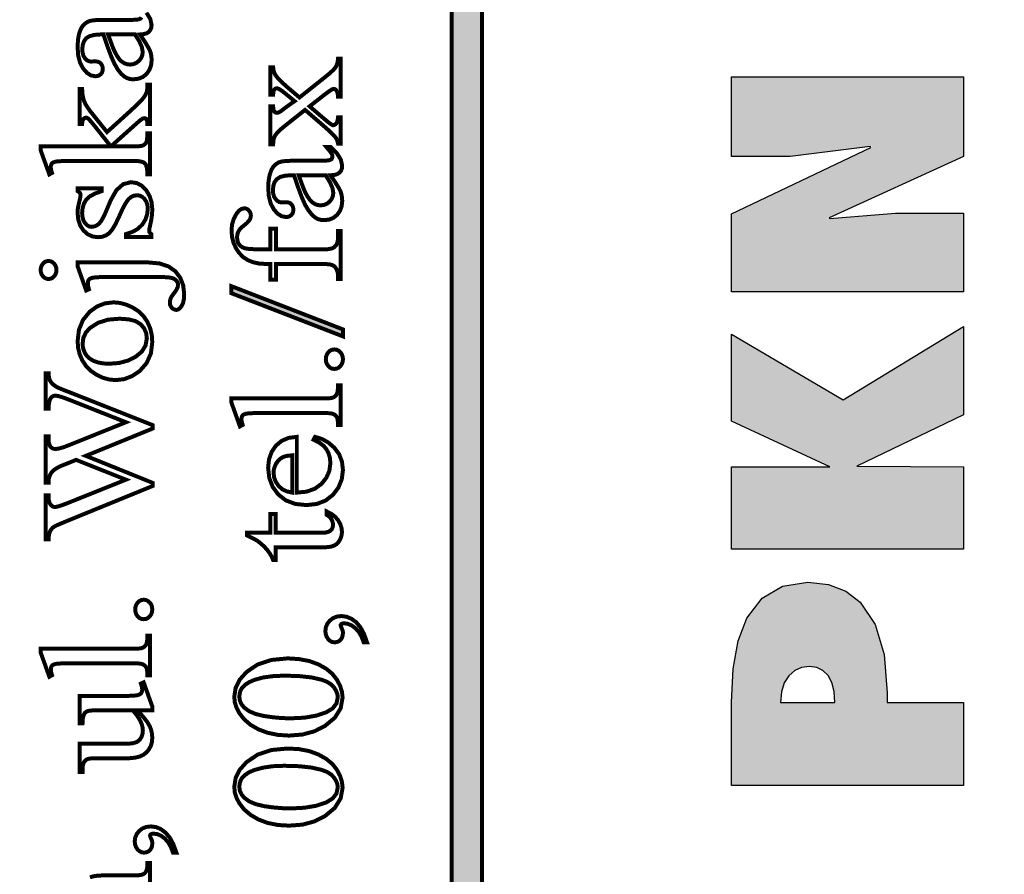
# Model space of a CAD drawing. Header units: millimetres. Extents: x 0 to 6566002, y 0 to 5716629.
# Tile 14 of 99: x 6563628 to 6563642, y 5716588 to 5716600. Entities that reach past the tile are written whole.
import ezdxf

# ---------------------------------------------------------------- set-up
doc = ezdxf.new("R2010")
doc.units = ezdxf.units.MM
doc.layers.add('mapa', color=7, linetype='Continuous')
doc.layers.add('Opisy', color=1, linetype='Continuous')
picture_1 = doc.add_image_def('image1.jpg', size_in_pixel=(4960, 7423))

# ---------------------------------------------------------------- blocks, each defined once
blk = doc.blocks.new('A$7E5A6C2138A')
at = {"linetype": 'Continuous'}
image = blk.add_image(picture_1, insert=(-57.558, -33.427), size_in_units=(202.959, 303.743), rotation=-90, dxfattribs=at)
image.dxf.flags = 7

msp = doc.modelspace()

# ---------------------------------------------------------------- hatches: boundary and pattern name
at = {"layer": 'Opisy', "linetype": 'ByBlock', "ltscale": 100}
h = msp.add_hatch(color=0, dxfattribs=at)
h.paths.add_polyline_path([(6563638.432, 5716589.538), (6563641.683, 5716589.538), (6563641.683, 5716590.702), (6563640.614, 5716590.702), (6563640.614, 5716590.78), (6563640.614, 5716590.838), (6563640.572, 5716591.372), (6563640.446, 5716591.796), (6563640.236, 5716592.109), (6563640.034, 5716592.263), (6563639.791, 5716592.356), (6563639.505, 5716592.387), (6563639.149, 5716592.33), (6563638.864, 5716592.162), (6563638.651, 5716591.882), (6563638.529, 5716591.566), (6563638.456, 5716591.173), (6563638.432, 5716590.702)])
h.paths.add_polyline_path([(6563639.122, 5716590.702), (6563639.134, 5716590.852), (6563639.172, 5716590.976), (6563639.236, 5716591.076), (6563639.319, 5716591.148), (6563639.416, 5716591.192), (6563639.527, 5716591.206), (6563639.629, 5716591.193), (6563639.715, 5716591.151), (6563639.786, 5716591.082), (6563639.838, 5716590.984), (6563639.87, 5716590.857), (6563639.881, 5716590.702)], flags=16)
h.paths.add_polyline_path([(6563638.432, 5716592.852), (6563641.683, 5716592.852), (6563641.683, 5716594.004), (6563640.191, 5716594.015), (6563641.683, 5716594.735), (6563641.683, 5716595.972), (6563639.997, 5716594.945), (6563638.432, 5716595.864), (6563638.432, 5716594.645), (6563639.812, 5716594.004), (6563638.432, 5716594.004)])
h.paths.add_polyline_path([(6563638.432, 5716596.455), (6563641.683, 5716596.455), (6563641.683, 5716597.561), (6563640.73, 5716597.561), (6563639.771, 5716597.478), (6563641.683, 5716598.355), (6563641.683, 5716599.467), (6563638.432, 5716599.467), (6563638.432, 5716598.355), (6563639.255, 5716598.355), (6563640.42, 5716598.497), (6563638.432, 5716597.55)])
h.paths.add_polyline_path([(6563639.125, 5716601.954), (6563639.548, 5716601.791), (6563640.049, 5716601.737), (6563640.537, 5716601.79), (6563640.955, 5716601.951), (6563641.303, 5716602.219), (6563641.543, 5716602.538), (6563641.687, 5716602.905), (6563641.735, 5716603.32), (6563641.67, 5716603.855), (6563641.478, 5716604.296), (6563641.157, 5716604.642), (6563640.82, 5716604.843), (6563640.431, 5716604.964), (6563639.988, 5716605.005), (6563639.528, 5716604.952), (6563639.135, 5716604.794), (6563638.809, 5716604.531), (6563638.566, 5716604.185), (6563638.42, 5716603.777), (6563638.371, 5716603.308), (6563638.417, 5716602.9), (6563638.553, 5716602.539), (6563638.781, 5716602.225)])
h.paths.add_polyline_path([(6563639.34, 5716603.081), (6563639.228, 5716603.21), (6563639.191, 5716603.376), (6563639.227, 5716603.537), (6563639.337, 5716603.664), (6563639.52, 5716603.757), (6563639.679, 5716603.798), (6563639.869, 5716603.822), (6563640.088, 5716603.83), (6563640.29, 5716603.821), (6563640.471, 5716603.793), (6563640.629, 5716603.745), (6563640.793, 5716603.655), (6563640.891, 5716603.536), (6563640.925, 5716603.382), (6563640.892, 5716603.222), (6563640.796, 5716603.099), (6563640.635, 5716603.008), (6563640.481, 5716602.96), (6563640.3, 5716602.932), (6563640.092, 5716602.923), (6563639.874, 5716602.93), (6563639.686, 5716602.953), (6563639.527, 5716602.991)], flags=16)
h.paths.add_polyline_path([(6563638.432, 5716605.561), (6563641.683, 5716605.561), (6563641.683, 5716606.713), (6563640.342, 5716606.713), (6563641.683, 5716607.354), (6563641.683, 5716608.608), (6563640.329, 5716607.74), (6563640.249, 5716607.95), (6563640.143, 5716608.119), (6563640.01, 5716608.247), (6563639.85, 5716608.337), (6563639.663, 5716608.391), (6563639.449, 5716608.409), (6563639.141, 5716608.365), (6563638.89, 5716608.233), (6563638.695, 5716608.012), (6563638.549, 5716607.677), (6563638.461, 5716607.233), (6563638.432, 5716606.679)])
h.paths.add_polyline_path([(6563639.13, 5716606.713), (6563639.142, 5716606.87), (6563639.178, 5716607.003), (6563639.238, 5716607.11), (6563639.318, 5716607.189), (6563639.414, 5716607.236), (6563639.527, 5716607.252), (6563639.64, 5716607.237), (6563639.738, 5716607.191), (6563639.82, 5716607.115), (6563639.882, 5716607.01), (6563639.92, 5716606.876), (6563639.932, 5716606.713)], flags=16)
h.paths.add_polyline_path([(6563638.432, 5716608.988), (6563641.683, 5716608.988), (6563641.683, 5716611.013), (6563640.915, 5716611.013), (6563640.915, 5716610.14), (6563638.432, 5716610.14)])
h.paths.add_polyline_path([(6563638.423, 5716611.479), (6563641.683, 5716611.479), (6563641.683, 5716613.623), (6563640.915, 5716613.623), (6563640.915, 5716612.63), (6563640.42, 5716612.63), (6563640.42, 5716613.527), (6563639.652, 5716613.527), (6563639.652, 5716612.63), (6563639.199, 5716612.63), (6563639.199, 5716613.623), (6563638.423, 5716613.623)])
h.paths.add_polyline_path([(6563638.432, 5716614.304), (6563641.683, 5716614.304), (6563641.683, 5716615.41), (6563640.73, 5716615.41), (6563639.771, 5716615.327), (6563641.683, 5716616.205), (6563641.683, 5716617.317), (6563638.432, 5716617.317), (6563638.432, 5716616.205), (6563639.255, 5716616.205), (6563640.42, 5716616.346), (6563638.432, 5716615.399)])

# ---------------------------------------------------------------- linework, layer by layer
at = {"color": 0, "linetype": 'Continuous', "const_width": 0.0559}
for points in [[(6563634.937, 5716553.827), (6563634.937, 5716626.706), (6563634.513, 5716626.706), (6563634.513, 5716553.827)], [(6563630.078, 5716600.063), (6563629.701, 5716600.063), (6563629.741, 5716599.954), (6563629.771, 5716599.873), (6563629.793, 5716599.823), (6563629.825, 5716599.764), (6563629.858, 5716599.717), (6563629.892, 5716599.683), (6563629.928, 5716599.66), (6563629.966, 5716599.646), (6563630.006, 5716599.641), (6563630.054, 5716599.647), (6563630.097, 5716599.665), (6563630.134, 5716599.694), (6563630.163, 5716599.731), (6563630.18, 5716599.772), (6563630.186, 5716599.816), (6563630.174, 5716599.886), (6563630.138, 5716599.968)], [(6563631.973, 5716598.525), (6563631.973, 5716599.056), (6563632.013, 5716599.056), (6563632.015, 5716599.026), (6563632.02, 5716599.003), (6563632.028, 5716598.985), (6563632.039, 5716598.974), (6563632.052, 5716598.967), (6563632.068, 5716598.965), (6563632.088, 5716598.97), (6563632.115, 5716598.984), (6563632.148, 5716599.008), (6563632.161, 5716599.019), (6563632.179, 5716599.032), (6563632.201, 5716599.049), (6563632.314, 5716599.129), (6563632.201, 5716599.221), (6563632.139, 5716599.271), (6563632.094, 5716599.3), (6563632.067, 5716599.31), (6563632.053, 5716599.308), (6563632.04, 5716599.301), (6563632.029, 5716599.29), (6563632.02, 5716599.273), (6563632.015, 5716599.25), (6563632.013, 5716599.221), (6563631.973, 5716599.221), (6563631.973, 5716599.604), (6563632.013, 5716599.604), (6563632.018, 5716599.566), (6563632.027, 5716599.531), (6563632.042, 5716599.499), (6563632.076, 5716599.454), (6563632.129, 5716599.399), (6563632.201, 5716599.334), (6563632.382, 5716599.18), (6563632.735, 5716599.461), (6563632.811, 5716599.523), (6563632.863, 5716599.573), (6563632.892, 5716599.609), (6563632.907, 5716599.641), (6563632.917, 5716599.68), (6563632.922, 5716599.724), (6563632.96, 5716599.724), (6563632.96, 5716599.191), (6563632.922, 5716599.191), (6563632.919, 5716599.225), (6563632.912, 5716599.254), (6563632.9, 5716599.277), (6563632.889, 5716599.29), (6563632.876, 5716599.298), (6563632.86, 5716599.301), (6563632.835, 5716599.292), (6563632.794, 5716599.265), (6563632.735, 5716599.221), (6563632.524, 5716599.056), (6563632.735, 5716598.875), (6563632.792, 5716598.828), (6563632.83, 5716598.801), (6563632.852, 5716598.791), (6563632.868, 5716598.794), (6563632.884, 5716598.804), (6563632.899, 5716598.819), (6563632.911, 5716598.841), (6563632.918, 5716598.868), (6563632.922, 5716598.902), (6563632.96, 5716598.902), (6563632.96, 5716598.534), (6563632.922, 5716598.534), (6563632.916, 5716598.562), (6563632.907, 5716598.588), (6563632.895, 5716598.611), (6563632.863, 5716598.649), (6563632.81, 5716598.702), (6563632.735, 5716598.769), (6563632.46, 5716599.006), (6563632.189, 5716598.791), (6563632.121, 5716598.735), (6563632.072, 5716598.688), (6563632.043, 5716598.65), (6563632.026, 5716598.614), (6563632.016, 5716598.572), (6563632.013, 5716598.525)], [(6563628.757, 5716598.494), (6563629.74, 5716598.494), (6563629.511, 5716598.782), (6563629.468, 5716598.834), (6563629.437, 5716598.87), (6563629.418, 5716598.888), (6563629.409, 5716598.893), (6563629.401, 5716598.896), (6563629.392, 5716598.897), (6563629.379, 5716598.895), (6563629.366, 5716598.888), (6563629.355, 5716598.877), (6563629.346, 5716598.861), (6563629.34, 5716598.838), (6563629.337, 5716598.81), (6563629.303, 5716598.81), (6563629.303, 5716599.301), (6563629.337, 5716599.301), (6563629.341, 5716599.237), (6563629.35, 5716599.181), (6563629.364, 5716599.133), (6563629.385, 5716599.086), (6563629.415, 5716599.037), (6563629.453, 5716598.985), (6563629.686, 5716598.695), (6563630.006, 5716598.985), (6563630.084, 5716599.057), (6563630.14, 5716599.111), (6563630.175, 5716599.148), (6563630.205, 5716599.186), (6563630.226, 5716599.22), (6563630.24, 5716599.251), (6563630.247, 5716599.277), (6563630.25, 5716599.313), (6563630.251, 5716599.359), (6563630.29, 5716599.359), (6563630.29, 5716598.81), (6563630.251, 5716598.81), (6563630.25, 5716598.838), (6563630.245, 5716598.859), (6563630.239, 5716598.874), (6563630.23, 5716598.883), (6563630.22, 5716598.888), (6563630.207, 5716598.89), (6563630.187, 5716598.885), (6563630.161, 5716598.868), (6563630.128, 5716598.841), (6563629.74, 5716598.494), (6563630.068, 5716598.494), (6563630.125, 5716598.496), (6563630.167, 5716598.501), (6563630.194, 5716598.51), (6563630.212, 5716598.521), (6563630.227, 5716598.536), (6563630.237, 5716598.554), (6563630.245, 5716598.58), (6563630.249, 5716598.621), (6563630.251, 5716598.677), (6563630.29, 5716598.677), (6563630.29, 5716598.102), (6563630.251, 5716598.102), (6563630.249, 5716598.155), (6563630.243, 5716598.198), (6563630.233, 5716598.232), (6563630.224, 5716598.248), (6563630.211, 5716598.261), (6563630.196, 5716598.271), (6563630.167, 5716598.281), (6563630.126, 5716598.288), (6563630.073, 5716598.29), (6563629.175, 5716598.29), (6563629.075, 5716598.289), (6563629.005, 5716598.286), (6563628.965, 5716598.281), (6563628.942, 5716598.274), (6563628.924, 5716598.265), (6563628.912, 5716598.253), (6563628.904, 5716598.238), (6563628.899, 5716598.221), (6563628.898, 5716598.201), (6563628.9, 5716598.181), (6563628.906, 5716598.155), (6563628.916, 5716598.123), (6563628.878, 5716598.102), (6563628.757, 5716598.438)], [(6563632.818, 5716598.09), (6563632.885, 5716597.988), (6563632.931, 5716597.915), (6563632.954, 5716597.871), (6563632.969, 5716597.826), (6563632.978, 5716597.779), (6563632.981, 5716597.73), (6563632.973, 5716597.656), (6563632.95, 5716597.592), (6563632.911, 5716597.537), (6563632.859, 5716597.494), (6563632.798, 5716597.469), (6563632.726, 5716597.461), (6563632.68, 5716597.465), (6563632.639, 5716597.477), (6563632.601, 5716597.498), (6563632.554, 5716597.54), (6563632.508, 5716597.598), (6563632.463, 5716597.673), (6563632.417, 5716597.775), (6563632.365, 5716597.914), (6563632.306, 5716598.09), (6563632.267, 5716598.09), (6563632.179, 5716598.084), (6563632.112, 5716598.066), (6563632.065, 5716598.036), (6563632.034, 5716597.995), (6563632.016, 5716597.943), (6563632.01, 5716597.88), (6563632.014, 5716597.832), (6563632.026, 5716597.791), (6563632.047, 5716597.757), (6563632.072, 5716597.731), (6563632.1, 5716597.715), (6563632.13, 5716597.71), (6563632.193, 5716597.713), (6563632.224, 5716597.709), (6563632.249, 5716597.7), (6563632.269, 5716597.683), (6563632.284, 5716597.662), (6563632.293, 5716597.637), (6563632.296, 5716597.608), (6563632.293, 5716597.579), (6563632.284, 5716597.554), (6563632.268, 5716597.533), (6563632.247, 5716597.517), (6563632.222, 5716597.507), (6563632.192, 5716597.504), (6563632.132, 5716597.516), (6563632.075, 5716597.552), (6563632.022, 5716597.612), (6563631.979, 5716597.694), (6563631.953, 5716597.796), (6563631.944, 5716597.917), (6563631.949, 5716598.011), (6563631.964, 5716598.093), (6563631.988, 5716598.164), (6563632.015, 5716598.208), (6563632.05, 5716598.244), (6563632.093, 5716598.271), (6563632.135, 5716598.283), (6563632.198, 5716598.291), (6563632.282, 5716598.293), (6563632.618, 5716598.293), (6563632.7, 5716598.294), (6563632.757, 5716598.296), (6563632.791, 5716598.299), (6563632.81, 5716598.304), (6563632.824, 5716598.311), (6563632.833, 5716598.319), (6563632.839, 5716598.33), (6563632.843, 5716598.341), (6563632.844, 5716598.352), (6563632.843, 5716598.365), (6563632.841, 5716598.376), (6563632.836, 5716598.387), (6563632.822, 5716598.409), (6563632.795, 5716598.443), (6563632.758, 5716598.487), (6563632.818, 5716598.487), (6563632.908, 5716598.396), (6563632.962, 5716598.308), (6563632.98, 5716598.223), (6563632.976, 5716598.185), (6563632.964, 5716598.153), (6563632.943, 5716598.127), (6563632.913, 5716598.107), (6563632.871, 5716598.094)], [(6563632.748, 5716598.09), (6563632.372, 5716598.09), (6563632.411, 5716597.98), (6563632.441, 5716597.9), (6563632.463, 5716597.849), (6563632.496, 5716597.79), (6563632.529, 5716597.744), (6563632.563, 5716597.71), (6563632.598, 5716597.687), (6563632.636, 5716597.673), (6563632.676, 5716597.668), (6563632.725, 5716597.674), (6563632.768, 5716597.692), (6563632.805, 5716597.721), (6563632.833, 5716597.758), (6563632.85, 5716597.799), (6563632.856, 5716597.843), (6563632.844, 5716597.912), (6563632.808, 5716597.994)], [(6563629.274, 5716597.907), (6563629.61, 5716597.907), (6563629.61, 5716597.867), (6563629.516, 5716597.833), (6563629.444, 5716597.793), (6563629.394, 5716597.747), (6563629.363, 5716597.693), (6563629.344, 5716597.631), (6563629.337, 5716597.56), (6563629.342, 5716597.506), (6563629.355, 5716597.459), (6563629.377, 5716597.42), (6563629.405, 5716597.391), (6563629.434, 5716597.373), (6563629.466, 5716597.367), (6563629.504, 5716597.372), (6563629.538, 5716597.385), (6563629.569, 5716597.407), (6563629.599, 5716597.441), (6563629.63, 5716597.493), (6563629.663, 5716597.562), (6563629.739, 5716597.742), (6563629.818, 5716597.881), (6563629.912, 5716597.965), (6563630.021, 5716597.993), (6563630.105, 5716597.98), (6563630.177, 5716597.941), (6563630.238, 5716597.876), (6563630.284, 5716597.795), (6563630.311, 5716597.708), (6563630.32, 5716597.615), (6563630.317, 5716597.543), (6563630.306, 5716597.464), (6563630.288, 5716597.378), (6563630.282, 5716597.353), (6563630.278, 5716597.331), (6563630.277, 5716597.312), (6563630.28, 5716597.294), (6563630.29, 5716597.279), (6563630.305, 5716597.267), (6563630.305, 5716597.227), (6563629.953, 5716597.227), (6563629.953, 5716597.267), (6563630.045, 5716597.297), (6563630.121, 5716597.341), (6563630.18, 5716597.399), (6563630.223, 5716597.467), (6563630.248, 5716597.54), (6563630.257, 5716597.617), (6563630.252, 5716597.671), (6563630.237, 5716597.717), (6563630.213, 5716597.756), (6563630.182, 5716597.786), (6563630.147, 5716597.804), (6563630.108, 5716597.81), (6563630.061, 5716597.803), (6563630.019, 5716597.783), (6563629.983, 5716597.75), (6563629.946, 5716597.697), (6563629.903, 5716597.618), (6563629.855, 5716597.511), (6563629.805, 5716597.406), (6563629.758, 5716597.328), (6563629.715, 5716597.277), (6563629.67, 5716597.247), (6563629.618, 5716597.228), (6563629.559, 5716597.222), (6563629.483, 5716597.232), (6563629.415, 5716597.264), (6563629.356, 5716597.317), (6563629.31, 5716597.387), (6563629.283, 5716597.47), (6563629.274, 5716597.564), (6563629.276, 5716597.612), (6563629.285, 5716597.666), (6563629.299, 5716597.726), (6563629.308, 5716597.763), (6563629.313, 5716597.791), (6563629.315, 5716597.81), (6563629.314, 5716597.822), (6563629.311, 5716597.833), (6563629.307, 5716597.841), (6563629.3, 5716597.849), (6563629.289, 5716597.857), (6563629.274, 5716597.867)], [(6563632.051, 5716597.05), (6563632.7, 5716597.05), (6563632.78, 5716597.054), (6563632.839, 5716597.065), (6563632.874, 5716597.085), (6563632.901, 5716597.118), (6563632.917, 5716597.159), (6563632.922, 5716597.207), (6563632.922, 5716597.309), (6563632.96, 5716597.309), (6563632.96, 5716596.635), (6563632.922, 5716596.635), (6563632.922, 5716596.685), (6563632.919, 5716596.717), (6563632.912, 5716596.747), (6563632.9, 5716596.775), (6563632.884, 5716596.799), (6563632.865, 5716596.818), (6563632.842, 5716596.831), (6563632.81, 5716596.84), (6563632.762, 5716596.845), (6563632.7, 5716596.847), (6563632.051, 5716596.847), (6563632.051, 5716596.627), (6563631.973, 5716596.627), (6563631.973, 5716596.847), (6563631.909, 5716596.847), (6563631.815, 5716596.853), (6563631.732, 5716596.871), (6563631.658, 5716596.901), (6563631.594, 5716596.943), (6563631.539, 5716596.999), (6563631.493, 5716597.067), (6563631.458, 5716597.144), (6563631.437, 5716597.228), (6563631.43, 5716597.318), (6563631.438, 5716597.402), (6563631.462, 5716597.481), (6563631.503, 5716597.556), (6563631.537, 5716597.596), (6563631.573, 5716597.619), (6563631.612, 5716597.627), (6563631.633, 5716597.624), (6563631.654, 5716597.613), (6563631.673, 5716597.595), (6563631.689, 5716597.573), (6563631.698, 5716597.55), (6563631.701, 5716597.526), (6563631.7, 5716597.507), (6563631.694, 5716597.487), (6563631.684, 5716597.466), (6563631.667, 5716597.444), (6563631.642, 5716597.418), (6563631.607, 5716597.389), (6563631.572, 5716597.36), (6563631.546, 5716597.332), (6563631.528, 5716597.305), (6563631.517, 5716597.279), (6563631.51, 5716597.251), (6563631.508, 5716597.22), (6563631.511, 5716597.185), (6563631.519, 5716597.152), (6563631.534, 5716597.124), (6563631.555, 5716597.1), (6563631.582, 5716597.081), (6563631.616, 5716597.067), (6563631.672, 5716597.058), (6563631.768, 5716597.052), (6563631.902, 5716597.05), (6563631.973, 5716597.05), (6563631.973, 5716597.341), (6563632.051, 5716597.341)], [(6563628.756, 5716596.762), (6563628.76, 5716596.795), (6563628.771, 5716596.825), (6563628.789, 5716596.852), (6563628.812, 5716596.873), (6563628.838, 5716596.885), (6563628.867, 5716596.889), (6563628.896, 5716596.885), (6563628.922, 5716596.873), (6563628.945, 5716596.852), (6563628.963, 5716596.825), (6563628.974, 5716596.795), (6563628.977, 5716596.762), (6563628.974, 5716596.729), (6563628.963, 5716596.699), (6563628.945, 5716596.673), (6563628.922, 5716596.653), (6563628.896, 5716596.64), (6563628.867, 5716596.636), (6563628.838, 5716596.64), (6563628.812, 5716596.653), (6563628.789, 5716596.673), (6563628.771, 5716596.699), (6563628.76, 5716596.729)], [(6563629.274, 5716596.868), (6563630.267, 5716596.868), (6563630.422, 5716596.854), (6563630.547, 5716596.813), (6563630.644, 5716596.744), (6563630.712, 5716596.654), (6563630.753, 5716596.547), (6563630.767, 5716596.424), (6563630.763, 5716596.356), (6563630.751, 5716596.3), (6563630.731, 5716596.258), (6563630.707, 5716596.227), (6563630.682, 5716596.209), (6563630.658, 5716596.203), (6563630.634, 5716596.207), (6563630.612, 5716596.217), (6563630.593, 5716596.234), (6563630.578, 5716596.255), (6563630.569, 5716596.278), (6563630.566, 5716596.304), (6563630.568, 5716596.326), (6563630.572, 5716596.348), (6563630.58, 5716596.37), (6563630.589, 5716596.388), (6563630.608, 5716596.415), (6563630.634, 5716596.45), (6563630.66, 5716596.488), (6563630.676, 5716596.522), (6563630.681, 5716596.551), (6563630.679, 5716596.571), (6563630.672, 5716596.59), (6563630.661, 5716596.609), (6563630.645, 5716596.626), (6563630.623, 5716596.64), (6563630.595, 5716596.651), (6563630.551, 5716596.658), (6563630.484, 5716596.663), (6563630.391, 5716596.664), (6563629.689, 5716596.664), (6563629.593, 5716596.663), (6563629.523, 5716596.659), (6563629.48, 5716596.653), (6563629.458, 5716596.646), (6563629.442, 5716596.637), (6563629.431, 5716596.626), (6563629.423, 5716596.612), (6563629.419, 5716596.596), (6563629.417, 5716596.576), (6563629.419, 5716596.551), (6563629.424, 5716596.523), (6563629.433, 5716596.492), (6563629.394, 5716596.475), (6563629.274, 5716596.815)], [(6563631.428, 5716596.536), (6563632.991, 5716595.93), (6563632.991, 5716595.832), (6563631.428, 5716596.437)], [(6563629.274, 5716595.765), (6563629.293, 5716595.925), (6563629.349, 5716596.062), (6563629.444, 5716596.178), (6563629.546, 5716596.251), (6563629.657, 5716596.295), (6563629.778, 5716596.309), (6563629.867, 5716596.301), (6563629.956, 5716596.277), (6563630.047, 5716596.236), (6563630.13, 5716596.182), (6563630.198, 5716596.115), (6563630.251, 5716596.036), (6563630.29, 5716595.948), (6563630.313, 5716595.853), (6563630.32, 5716595.752), (6563630.301, 5716595.593), (6563630.241, 5716595.458), (6563630.143, 5716595.346), (6563630.038, 5716595.276), (6563629.926, 5716595.233), (6563629.806, 5716595.219), (6563629.716, 5716595.228), (6563629.626, 5716595.253), (6563629.536, 5716595.296), (6563629.455, 5716595.353), (6563629.389, 5716595.421), (6563629.338, 5716595.499), (6563629.302, 5716595.584), (6563629.281, 5716595.673)], [(6563629.344, 5716595.727), (6563629.348, 5716595.684), (6563629.359, 5716595.64), (6563629.378, 5716595.596), (6563629.406, 5716595.555), (6563629.446, 5716595.519), (6563629.497, 5716595.489), (6563629.559, 5716595.467), (6563629.632, 5716595.453), (6563629.715, 5716595.449), (6563629.853, 5716595.459), (6563629.977, 5716595.492), (6563630.087, 5716595.547), (6563630.174, 5716595.619), (6563630.226, 5716595.705), (6563630.244, 5716595.805), (6563630.234, 5716595.88), (6563630.205, 5716595.946), (6563630.158, 5716596.002), (6563630.086, 5716596.046), (6563629.987, 5716596.071), (6563629.861, 5716596.08), (6563629.698, 5716596.066), (6563629.56, 5716596.022), (6563629.447, 5716595.95), (6563629.39, 5716595.887), (6563629.355, 5716595.812)], [(6563632.751, 5716595.512), (6563632.755, 5716595.549), (6563632.767, 5716595.581), (6563632.786, 5716595.61), (6563632.811, 5716595.632), (6563632.84, 5716595.645), (6563632.871, 5716595.649), (6563632.902, 5716595.645), (6563632.931, 5716595.631), (6563632.956, 5716595.609), (6563632.975, 5716595.581), (6563632.987, 5716595.548), (6563632.991, 5716595.512), (6563632.987, 5716595.476), (6563632.975, 5716595.444), (6563632.956, 5716595.416), (6563632.931, 5716595.393), (6563632.902, 5716595.38), (6563632.871, 5716595.376), (6563632.839, 5716595.38), (6563632.811, 5716595.393), (6563632.786, 5716595.416), (6563632.767, 5716595.444), (6563632.755, 5716595.476)], [(6563628.828, 5716595.316), (6563628.869, 5716595.316), (6563628.871, 5716595.276), (6563628.877, 5716595.24), (6563628.889, 5716595.21), (6563628.907, 5716595.184), (6563628.932, 5716595.158), (6563628.965, 5716595.133), (6563629.002, 5716595.113), (6563629.062, 5716595.087), (6563629.146, 5716595.055), (6563630.324, 5716594.589), (6563630.324, 5716594.54), (6563629.389, 5716594.158), (6563630.324, 5716593.78), (6563630.324, 5716593.735), (6563629.11, 5716593.239), (6563629.032, 5716593.206), (6563628.978, 5716593.183), (6563628.949, 5716593.168), (6563628.924, 5716593.15), (6563628.904, 5716593.127), (6563628.888, 5716593.101), (6563628.877, 5716593.069), (6563628.871, 5716593.031), (6563628.869, 5716592.986), (6563628.828, 5716592.986), (6563628.828, 5716593.605), (6563628.869, 5716593.605), (6563628.869, 5716593.575), (6563628.871, 5716593.535), (6563628.88, 5716593.502), (6563628.894, 5716593.475), (6563628.913, 5716593.456), (6563628.934, 5716593.445), (6563628.957, 5716593.441), (6563628.993, 5716593.447), (6563629.051, 5716593.465), (6563629.131, 5716593.495), (6563629.951, 5716593.824), (6563629.253, 5716594.102), (6563629.131, 5716594.052), (6563629.032, 5716594.013), (6563628.998, 5716593.995), (6563628.966, 5716593.976), (6563628.937, 5716593.955), (6563628.924, 5716593.943), (6563628.913, 5716593.93), (6563628.903, 5716593.916), (6563628.891, 5716593.895), (6563628.882, 5716593.874), (6563628.875, 5716593.854), (6563628.871, 5716593.835), (6563628.869, 5716593.811), (6563628.869, 5716593.78), (6563628.828, 5716593.78), (6563628.828, 5716594.431), (6563628.869, 5716594.431), (6563628.869, 5716594.387), (6563628.871, 5716594.345), (6563628.88, 5716594.311), (6563628.894, 5716594.286), (6563628.914, 5716594.268), (6563628.937, 5716594.257), (6563628.964, 5716594.254), (6563629.01, 5716594.26), (6563629.074, 5716594.278), (6563629.156, 5716594.309), (6563629.951, 5716594.629), (6563629.146, 5716594.948), (6563629.065, 5716594.978), (6563629.004, 5716594.996), (6563628.96, 5716595.002), (6563628.944, 5716595), (6563628.929, 5716594.994), (6563628.914, 5716594.984), (6563628.901, 5716594.971), (6563628.891, 5716594.956), (6563628.884, 5716594.939), (6563628.875, 5716594.905), (6563628.87, 5716594.864), (6563628.869, 5716594.817), (6563628.828, 5716594.817)], [(6563631.428, 5716594.962), (6563632.737, 5716594.962), (6563632.792, 5716594.964), (6563632.833, 5716594.969), (6563632.86, 5716594.978), (6563632.879, 5716594.99), (6563632.894, 5716595.006), (6563632.906, 5716595.025), (6563632.915, 5716595.053), (6563632.92, 5716595.093), (6563632.922, 5716595.145), (6563632.96, 5716595.145), (6563632.96, 5716594.591), (6563632.922, 5716594.591), (6563632.92, 5716594.638), (6563632.915, 5716594.673), (6563632.907, 5716594.697), (6563632.896, 5716594.715), (6563632.881, 5716594.73), (6563632.861, 5716594.742), (6563632.833, 5716594.751), (6563632.792, 5716594.756), (6563632.737, 5716594.758), (6563631.841, 5716594.758), (6563631.743, 5716594.757), (6563631.675, 5716594.754), (6563631.635, 5716594.749), (6563631.612, 5716594.742), (6563631.595, 5716594.733), (6563631.583, 5716594.721), (6563631.575, 5716594.707), (6563631.571, 5716594.691), (6563631.569, 5716594.673), (6563631.571, 5716594.649), (6563631.577, 5716594.622), (6563631.586, 5716594.591), (6563631.548, 5716594.57), (6563631.428, 5716594.907)], [(6563632.345, 5716593.643), (6563632.481, 5716593.656), (6563632.596, 5716593.697), (6563632.69, 5716593.765), (6563632.759, 5716593.852), (6563632.801, 5716593.949), (6563632.815, 5716594.055), (6563632.809, 5716594.126), (6563632.791, 5716594.19), (6563632.761, 5716594.248), (6563632.718, 5716594.3), (6563632.657, 5716594.345), (6563632.579, 5716594.385), (6563632.6, 5716594.424), (6563632.696, 5716594.395), (6563632.786, 5716594.345), (6563632.869, 5716594.273), (6563632.937, 5716594.183), (6563632.977, 5716594.079), (6563632.991, 5716593.961), (6563632.975, 5716593.832), (6563632.929, 5716593.716), (6563632.852, 5716593.613), (6563632.749, 5716593.532), (6563632.625, 5716593.484), (6563632.48, 5716593.468), (6563632.323, 5716593.484), (6563632.191, 5716593.534), (6563632.085, 5716593.617), (6563632.006, 5716593.724), (6563631.959, 5716593.848), (6563631.943, 5716593.99), (6563631.955, 5716594.109), (6563631.992, 5716594.213), (6563632.052, 5716594.301), (6563632.134, 5716594.369), (6563632.231, 5716594.41), (6563632.345, 5716594.424)], [(6563632.282, 5716593.643), (6563632.282, 5716594.166), (6563632.225, 5716594.16), (6563632.181, 5716594.152), (6563632.149, 5716594.14), (6563632.112, 5716594.116), (6563632.08, 5716594.085), (6563632.054, 5716594.048), (6563632.035, 5716594.007), (6563632.023, 5716593.964), (6563632.019, 5716593.92), (6563632.027, 5716593.855), (6563632.05, 5716593.794), (6563632.089, 5716593.737), (6563632.141, 5716593.691), (6563632.206, 5716593.659)], [(6563631.649, 5716593.08), (6563631.973, 5716593.08), (6563631.973, 5716593.343), (6563632.048, 5716593.343), (6563632.048, 5716593.08), (6563632.689, 5716593.08), (6563632.746, 5716593.083), (6563632.789, 5716593.094), (6563632.818, 5716593.111), (6563632.837, 5716593.134), (6563632.848, 5716593.161), (6563632.852, 5716593.191), (6563632.849, 5716593.218), (6563632.842, 5716593.245), (6563632.829, 5716593.271), (6563632.812, 5716593.294), (6563632.791, 5716593.314), (6563632.764, 5716593.33), (6563632.764, 5716593.378), (6563632.829, 5716593.345), (6563632.882, 5716593.304), (6563632.923, 5716593.256), (6563632.953, 5716593.203), (6563632.971, 5716593.148), (6563632.977, 5716593.093), (6563632.974, 5716593.055), (6563632.964, 5716593.018), (6563632.949, 5716592.982), (6563632.928, 5716592.949), (6563632.902, 5716592.922), (6563632.87, 5716592.902), (6563632.83, 5716592.887), (6563632.778, 5716592.879), (6563632.712, 5716592.876), (6563632.048, 5716592.876), (6563632.048, 5716592.697), (6563632.013, 5716592.697), (6563631.994, 5716592.743), (6563631.967, 5716592.789), (6563631.933, 5716592.836), (6563631.893, 5716592.881), (6563631.848, 5716592.924), (6563631.799, 5716592.962), (6563631.764, 5716592.984), (6563631.714, 5716593.01), (6563631.649, 5716593.041)], [(6563630.081, 5716592.005), (6563630.085, 5716592.042), (6563630.097, 5716592.074), (6563630.116, 5716592.103), (6563630.141, 5716592.125), (6563630.169, 5716592.138), (6563630.201, 5716592.142), (6563630.232, 5716592.138), (6563630.26, 5716592.124), (6563630.285, 5716592.102), (6563630.305, 5716592.074), (6563630.316, 5716592.041), (6563630.32, 5716592.005), (6563630.316, 5716591.969), (6563630.305, 5716591.937), (6563630.285, 5716591.909), (6563630.26, 5716591.886), (6563630.232, 5716591.873), (6563630.201, 5716591.869), (6563630.169, 5716591.873), (6563630.14, 5716591.886), (6563630.115, 5716591.909), (6563630.096, 5716591.937), (6563630.085, 5716591.969)], [(6563633.328, 5716591.545), (6563633.281, 5716591.545), (6563633.252, 5716591.624), (6563633.214, 5716591.689), (6563633.167, 5716591.742), (6563633.114, 5716591.781), (6563633.06, 5716591.804), (6563633.003, 5716591.812), (6563632.991, 5716591.81), (6563632.979, 5716591.807), (6563632.969, 5716591.801), (6563632.964, 5716591.795), (6563632.96, 5716591.789), (6563632.959, 5716591.783), (6563632.962, 5716591.771), (6563632.969, 5716591.751), (6563632.981, 5716591.724), (6563632.986, 5716591.709), (6563632.99, 5716591.693), (6563632.991, 5716591.677), (6563632.987, 5716591.64), (6563632.977, 5716591.608), (6563632.959, 5716591.581), (6563632.936, 5716591.561), (6563632.907, 5716591.549), (6563632.873, 5716591.545), (6563632.84, 5716591.55), (6563632.809, 5716591.566), (6563632.783, 5716591.592), (6563632.762, 5716591.625), (6563632.749, 5716591.662), (6563632.745, 5716591.704), (6563632.752, 5716591.757), (6563632.772, 5716591.805), (6563632.807, 5716591.849), (6563632.853, 5716591.884), (6563632.907, 5716591.906), (6563632.971, 5716591.913), (6563633.043, 5716591.903), (6563633.112, 5716591.874), (6563633.178, 5716591.825), (6563633.237, 5716591.754), (6563633.287, 5716591.661)], [(6563628.757, 5716591.455), (6563630.067, 5716591.455), (6563630.122, 5716591.457), (6563630.163, 5716591.462), (6563630.19, 5716591.471), (6563630.208, 5716591.483), (6563630.224, 5716591.499), (6563630.236, 5716591.518), (6563630.244, 5716591.546), (6563630.25, 5716591.586), (6563630.251, 5716591.638), (6563630.29, 5716591.638), (6563630.29, 5716591.084), (6563630.251, 5716591.084), (6563630.25, 5716591.131), (6563630.245, 5716591.166), (6563630.237, 5716591.19), (6563630.226, 5716591.208), (6563630.21, 5716591.223), (6563630.191, 5716591.235), (6563630.163, 5716591.244), (6563630.122, 5716591.249), (6563630.067, 5716591.251), (6563629.17, 5716591.251), (6563629.073, 5716591.25), (6563629.005, 5716591.247), (6563628.965, 5716591.242), (6563628.942, 5716591.235), (6563628.925, 5716591.226), (6563628.913, 5716591.214), (6563628.905, 5716591.2), (6563628.9, 5716591.184), (6563628.899, 5716591.166), (6563628.901, 5716591.142), (6563628.906, 5716591.115), (6563628.916, 5716591.084), (6563628.878, 5716591.063), (6563628.757, 5716591.4)], [(6563632.238, 5716590.238), (6563632.079, 5716590.248), (6563631.936, 5716590.277), (6563631.808, 5716590.325), (6563631.698, 5716590.388), (6563631.608, 5716590.465), (6563631.539, 5716590.554), (6563631.5, 5716590.629), (6563631.476, 5716590.705), (6563631.469, 5716590.783), (6563631.488, 5716590.907), (6563631.545, 5716591.022), (6563631.64, 5716591.129), (6563631.798, 5716591.235), (6563631.99, 5716591.298), (6563632.216, 5716591.32), (6563632.377, 5716591.31), (6563632.521, 5716591.282), (6563632.648, 5716591.236), (6563632.756, 5716591.175), (6563632.842, 5716591.104), (6563632.906, 5716591.022), (6563632.951, 5716590.936), (6563632.977, 5716590.853), (6563632.986, 5716590.771), (6563632.959, 5716590.62), (6563632.877, 5716590.488), (6563632.739, 5716590.373), (6563632.591, 5716590.298), (6563632.424, 5716590.253)], [(6563629.303, 5716590.794), (6563629.901, 5716590.794), (6563630, 5716590.795), (6563630.07, 5716590.798), (6563630.111, 5716590.804), (6563630.134, 5716590.811), (6563630.151, 5716590.821), (6563630.164, 5716590.833), (6563630.172, 5716590.848), (6563630.177, 5716590.863), (6563630.179, 5716590.881), (6563630.177, 5716590.907), (6563630.171, 5716590.936), (6563630.161, 5716590.967), (6563630.199, 5716590.984), (6563630.32, 5716590.646), (6563630.32, 5716590.591), (6563630.111, 5716590.591), (6563630.192, 5716590.502), (6563630.25, 5716590.428), (6563630.285, 5716590.369), (6563630.304, 5716590.317), (6563630.316, 5716590.263), (6563630.32, 5716590.208), (6563630.315, 5716590.147), (6563630.299, 5716590.092), (6563630.272, 5716590.043), (6563630.237, 5716590.001), (6563630.196, 5716589.969), (6563630.149, 5716589.946), (6563630.092, 5716589.931), (6563630.02, 5716589.922), (6563629.935, 5716589.919), (6563629.495, 5716589.919), (6563629.453, 5716589.917), (6563629.42, 5716589.911), (6563629.398, 5716589.902), (6563629.381, 5716589.888), (6563629.367, 5716589.871), (6563629.356, 5716589.85), (6563629.348, 5716589.822), (6563629.344, 5716589.781), (6563629.343, 5716589.728), (6563629.303, 5716589.728), (6563629.303, 5716590.123), (6563629.963, 5716590.123), (6563630.045, 5716590.13), (6563630.105, 5716590.148), (6563630.144, 5716590.179), (6563630.169, 5716590.218), (6563630.183, 5716590.262), (6563630.188, 5716590.311), (6563630.185, 5716590.348), (6563630.175, 5716590.388), (6563630.159, 5716590.431), (6563630.133, 5716590.479), (6563630.096, 5716590.532), (6563630.048, 5716590.591), (6563629.488, 5716590.591), (6563629.438, 5716590.587), (6563629.4, 5716590.575), (6563629.374, 5716590.556), (6563629.358, 5716590.524), (6563629.347, 5716590.475), (6563629.343, 5716590.41), (6563629.303, 5716590.41)], [(6563632.265, 5716590.48), (6563632.454, 5716590.489), (6563632.618, 5716590.518), (6563632.758, 5716590.565), (6563632.847, 5716590.619), (6563632.901, 5716590.689), (6563632.918, 5716590.775), (6563632.913, 5716590.82), (6563632.895, 5716590.866), (6563632.866, 5716590.913), (6563632.823, 5716590.957), (6563632.765, 5716590.993), (6563632.691, 5716591.021), (6563632.551, 5716591.053), (6563632.376, 5716591.072), (6563632.168, 5716591.078), (6563632.011, 5716591.071), (6563631.872, 5716591.052), (6563631.751, 5716591.019), (6563631.676, 5716590.986), (6563631.618, 5716590.948), (6563631.575, 5716590.904), (6563631.556, 5716590.868), (6563631.544, 5716590.827), (6563631.54, 5716590.782), (6563631.547, 5716590.728), (6563631.569, 5716590.678), (6563631.605, 5716590.633), (6563631.676, 5716590.58), (6563631.77, 5716590.54), (6563631.887, 5716590.512), (6563632.014, 5716590.494), (6563632.14, 5716590.483)], [(6563632.238, 5716588.976), (6563632.079, 5716588.985), (6563631.936, 5716589.014), (6563631.808, 5716589.062), (6563631.698, 5716589.126), (6563631.608, 5716589.202), (6563631.539, 5716589.291), (6563631.5, 5716589.366), (6563631.476, 5716589.442), (6563631.469, 5716589.521), (6563631.488, 5716589.644), (6563631.545, 5716589.759), (6563631.64, 5716589.866), (6563631.798, 5716589.972), (6563631.99, 5716590.036), (6563632.216, 5716590.057), (6563632.377, 5716590.048), (6563632.521, 5716590.02), (6563632.648, 5716589.973), (6563632.756, 5716589.912), (6563632.842, 5716589.841), (6563632.906, 5716589.759), (6563632.951, 5716589.674), (6563632.977, 5716589.59), (6563632.986, 5716589.508), (6563632.959, 5716589.358), (6563632.877, 5716589.225), (6563632.739, 5716589.11), (6563632.591, 5716589.035), (6563632.424, 5716588.99)], [(6563632.265, 5716589.217), (6563632.454, 5716589.227), (6563632.618, 5716589.255), (6563632.758, 5716589.302), (6563632.847, 5716589.357), (6563632.901, 5716589.427), (6563632.918, 5716589.512), (6563632.913, 5716589.557), (6563632.895, 5716589.603), (6563632.866, 5716589.65), (6563632.823, 5716589.694), (6563632.765, 5716589.73), (6563632.691, 5716589.758), (6563632.551, 5716589.79), (6563632.376, 5716589.809), (6563632.168, 5716589.815), (6563632.011, 5716589.809), (6563631.872, 5716589.789), (6563631.751, 5716589.756), (6563631.676, 5716589.724), (6563631.618, 5716589.685), (6563631.575, 5716589.641), (6563631.556, 5716589.605), (6563631.544, 5716589.565), (6563631.54, 5716589.519), (6563631.547, 5716589.465), (6563631.569, 5716589.416), (6563631.605, 5716589.37), (6563631.676, 5716589.317), (6563631.77, 5716589.277), (6563631.887, 5716589.249), (6563632.014, 5716589.231), (6563632.14, 5716589.221)], [(6563630.658, 5716588.598), (6563630.61, 5716588.598), (6563630.581, 5716588.676), (6563630.543, 5716588.742), (6563630.496, 5716588.795), (6563630.444, 5716588.834), (6563630.39, 5716588.857), (6563630.333, 5716588.864), (6563630.32, 5716588.863), (6563630.309, 5716588.86), (6563630.299, 5716588.854), (6563630.293, 5716588.848), (6563630.29, 5716588.842), (6563630.289, 5716588.836), (6563630.291, 5716588.823), (6563630.299, 5716588.804), (6563630.311, 5716588.777), (6563630.316, 5716588.762), (6563630.319, 5716588.746), (6563630.32, 5716588.73), (6563630.317, 5716588.693), (6563630.306, 5716588.66), (6563630.289, 5716588.634), (6563630.265, 5716588.614), (6563630.237, 5716588.602), (6563630.203, 5716588.598), (6563630.169, 5716588.603), (6563630.139, 5716588.619), (6563630.112, 5716588.644), (6563630.091, 5716588.677), (6563630.079, 5716588.715), (6563630.074, 5716588.757), (6563630.081, 5716588.809), (6563630.102, 5716588.858), (6563630.137, 5716588.902), (6563630.182, 5716588.937), (6563630.237, 5716588.958), (6563630.301, 5716588.965), (6563630.373, 5716588.956), (6563630.442, 5716588.926), (6563630.507, 5716588.877), (6563630.566, 5716588.807), (6563630.616, 5716588.714)]]:
    msp.add_lwpolyline(points, close=True, dxfattribs=at)
for points in [[(6563630.238, 5716600.369), (6563630.292, 5716600.281), (6563630.31, 5716600.196), (6563630.306, 5716600.159), (6563630.293, 5716600.127), (6563630.273, 5716600.1), (6563630.243, 5716600.08), (6563630.201, 5716600.068), (6563630.148, 5716600.063), (6563630.215, 5716599.962), (6563630.26, 5716599.889), (6563630.284, 5716599.844), (6563630.299, 5716599.799), (6563630.308, 5716599.752), (6563630.311, 5716599.703), (6563630.303, 5716599.629), (6563630.279, 5716599.565), (6563630.24, 5716599.51), (6563630.189, 5716599.468), (6563630.127, 5716599.443), (6563630.056, 5716599.434), (6563630.01, 5716599.438), (6563629.968, 5716599.451), (6563629.931, 5716599.471), (6563629.883, 5716599.513), (6563629.837, 5716599.572), (6563629.793, 5716599.647), (6563629.747, 5716599.749), (6563629.695, 5716599.887), (6563629.636, 5716600.063), (6563629.597, 5716600.063), (6563629.509, 5716600.057), (6563629.441, 5716600.039), (6563629.394, 5716600.01), (6563629.364, 5716599.968), (6563629.346, 5716599.916), (6563629.339, 5716599.853), (6563629.344, 5716599.805), (6563629.356, 5716599.764), (6563629.376, 5716599.73), (6563629.402, 5716599.704), (6563629.43, 5716599.689), (6563629.46, 5716599.683), (6563629.523, 5716599.686), (6563629.553, 5716599.683), (6563629.579, 5716599.673), (6563629.599, 5716599.657), (6563629.614, 5716599.635), (6563629.623, 5716599.61), (6563629.626, 5716599.581), (6563629.623, 5716599.552), (6563629.614, 5716599.527), (6563629.598, 5716599.506), (6563629.577, 5716599.49), (6563629.552, 5716599.48), (6563629.522, 5716599.477), (6563629.461, 5716599.489), (6563629.405, 5716599.525), (6563629.351, 5716599.586), (6563629.308, 5716599.668), (6563629.282, 5716599.769), (6563629.274, 5716599.89), (6563629.279, 5716599.985), (6563629.293, 5716600.067), (6563629.318, 5716600.137), (6563629.344, 5716600.181), (6563629.379, 5716600.217), (6563629.423, 5716600.244), (6563629.464, 5716600.257), (6563629.527, 5716600.264), (6563629.612, 5716600.266), (6563629.947, 5716600.266), (6563630.029, 5716600.267), (6563630.087, 5716600.269), (6563630.12, 5716600.273), (6563630.139, 5716600.278), (6563630.153, 5716600.284), (6563630.163, 5716600.293), (6563630.169, 5716600.303)], [(6563629.447, 5716588.252), (6563629.498, 5716588.267), (6563629.564, 5716588.276), (6563629.646, 5716588.279), (6563630.067, 5716588.279), (6563630.123, 5716588.28), (6563630.165, 5716588.286), (6563630.194, 5716588.296), (6563630.211, 5716588.307), (6563630.225, 5716588.322), (6563630.236, 5716588.34), (6563630.245, 5716588.366), (6563630.25, 5716588.403), (6563630.251, 5716588.452), (6563630.29, 5716588.452), (6563630.29, 5716587.893)]]:
    msp.add_lwpolyline(points, dxfattribs=at)
at = {"color": 0, "linetype": 'Continuous'}
for points in [[(6563634.937, 5716553.827), (6563634.937, 5716626.706), (6563634.513, 5716553.827), (6563634.513, 5716626.706)], [(6563631.428, 5716596.536), (6563632.991, 5716595.93), (6563631.428, 5716596.437), (6563632.991, 5716595.832)]]:
    msp.add_solid(points, dxfattribs=at)
at = {"layer": 'Opisy', "color": 0, "linetype": 'ByBlock', "ltscale": 100}
for p, q in [((6563638.432, 5716598.355), (6563638.432, 5716599.467)), ((6563638.432, 5716599.467), (6563641.683, 5716599.467)), ((6563641.683, 5716599.467), (6563641.683, 5716598.355)), ((6563638.432, 5716597.55), (6563640.385, 5716598.48)), ((6563640.376, 5716598.491), (6563639.255, 5716598.355)), ((6563640.385, 5716598.48), (6563640.376, 5716598.491)), ((6563639.255, 5716598.355), (6563638.432, 5716598.355)), ((6563641.683, 5716598.355), (6563639.803, 5716597.493)), ((6563638.432, 5716596.455), (6563638.432, 5716597.55)), ((6563639.803, 5716597.493), (6563639.812, 5716597.482)), ((6563639.812, 5716597.482), (6563640.73, 5716597.561)), ((6563640.73, 5716597.561), (6563641.683, 5716597.561)), ((6563641.683, 5716597.561), (6563641.683, 5716596.455)), ((6563641.683, 5716596.455), (6563638.432, 5716596.455)), ((6563639.997, 5716594.945), (6563641.683, 5716595.972)), ((6563641.683, 5716595.972), (6563641.683, 5716594.735)), ((6563638.432, 5716594.645), (6563638.432, 5716595.864)), ((6563638.432, 5716595.864), (6563639.997, 5716594.945)), ((6563641.683, 5716594.735), (6563640.191, 5716594.015)), ((6563639.812, 5716594.004), (6563638.432, 5716594.645)), ((6563638.432, 5716592.852), (6563638.432, 5716594.004)), ((6563638.432, 5716594.004), (6563639.812, 5716594.004)), ((6563640.191, 5716594.015), (6563641.683, 5716594.004)), ((6563641.683, 5716594.004), (6563641.683, 5716592.852)), ((6563641.683, 5716592.852), (6563638.432, 5716592.852)), ((6563639.149, 5716592.33), (6563639.505, 5716592.387)), ((6563639.505, 5716592.387), (6563639.791, 5716592.356)), ((6563638.864, 5716592.162), (6563639.149, 5716592.33)), ((6563639.791, 5716592.356), (6563640.034, 5716592.263)), ((6563640.034, 5716592.263), (6563640.236, 5716592.109)), ((6563638.651, 5716591.882), (6563638.864, 5716592.162)), ((6563640.236, 5716592.109), (6563640.446, 5716591.796)), ((6563638.529, 5716591.566), (6563638.651, 5716591.882)), ((6563640.446, 5716591.796), (6563640.572, 5716591.372)), ((6563638.456, 5716591.173), (6563638.529, 5716591.566)), ((6563640.572, 5716591.372), (6563640.614, 5716590.838)), ((6563638.432, 5716590.702), (6563638.456, 5716591.173)), ((6563639.319, 5716591.148), (6563639.236, 5716591.076)), ((6563639.416, 5716591.192), (6563639.319, 5716591.148)), ((6563639.527, 5716591.206), (6563639.416, 5716591.192)), ((6563639.629, 5716591.193), (6563639.527, 5716591.206)), ((6563639.715, 5716591.151), (6563639.629, 5716591.193)), ((6563639.786, 5716591.082), (6563639.715, 5716591.151)), ((6563639.236, 5716591.076), (6563639.172, 5716590.976)), ((6563639.838, 5716590.984), (6563639.786, 5716591.082)), ((6563639.172, 5716590.976), (6563639.134, 5716590.852)), ((6563639.87, 5716590.857), (6563639.838, 5716590.984)), ((6563639.134, 5716590.852), (6563639.122, 5716590.702)), ((6563639.881, 5716590.702), (6563639.87, 5716590.857)), ((6563640.614, 5716590.838), (6563640.614, 5716590.78)), ((6563640.614, 5716590.78), (6563640.614, 5716590.734)), ((6563640.614, 5716590.734), (6563640.614, 5716590.702)), ((6563638.432, 5716589.538), (6563638.432, 5716590.702)), ((6563639.122, 5716590.702), (6563639.881, 5716590.702)), ((6563640.614, 5716590.702), (6563641.683, 5716590.702)), ((6563641.683, 5716590.702), (6563641.683, 5716589.538)), ((6563641.683, 5716589.538), (6563638.432, 5716589.538))]:
    msp.add_line(p, q, dxfattribs=at)

# ---------------------------------------------------------------- block references
at = {"layer": 'mapa', "linetype": 'Continuous', "xscale": 1.0356281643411, "yscale": 1.0356281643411, "zscale": 1.0356281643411}
msp.add_blockref('A$7E5A6C2138A', (6563456.611, 5716661.625), dxfattribs=at)

doc.saveas('drawing.dxf')
